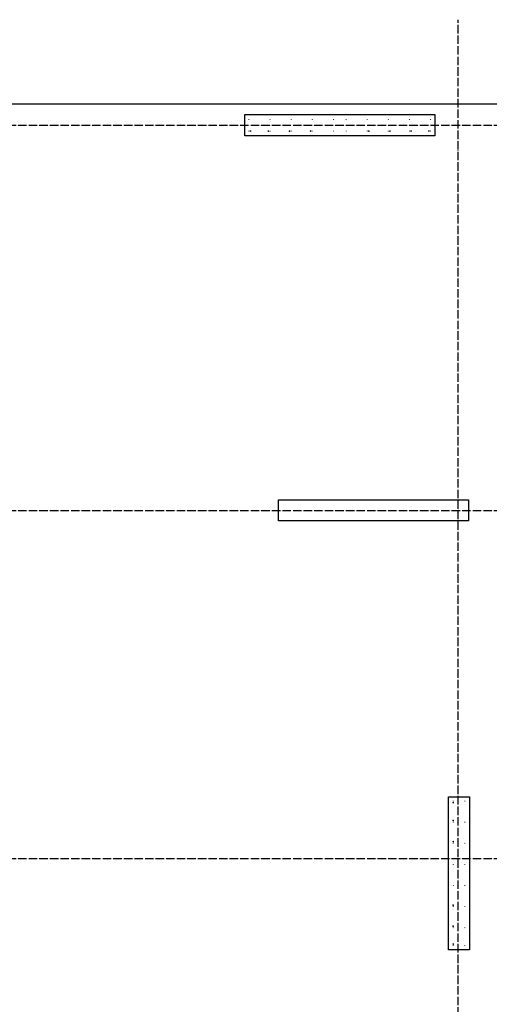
# Model space of a CAD drawing. Header units: millimetres. Extents: x -2995 to 47287, y -2809 to 58122.
# Tile 53 of 143: x 2550 to 6996, y 38159 to 47490. Entities that reach past the tile are written whole.
import ezdxf

# ---------------------------------------------------------------- set-up
doc = ezdxf.new("R2010")
doc.units = ezdxf.units.MM
doc.linetypes.add('______11', pattern=[100, 80, -10, 0, -10])
doc.linetypes.add('______5', pattern=[220, 160, -20, 20, -20])
doc.layers.add('Standard', color=7, linetype='Continuous', lineweight=25)
doc.layers.add('Арм.стержн. вертикальными 1', color=22, linetype='Continuous', lineweight=35)
doc.layers.add('Арм.стержн. вертикальными 2', color=7, linetype='Continuous', lineweight=35, true_color=0x006e00)
doc.layers.add('Осевая линия_ общее', color=7, linetype='______5', lineweight=13, true_color=0xa0a0a0)

# ---------------------------------------------------------------- blocks, each defined once
blk = doc.blocks.new('СЛОЖНЫЙ_ОБЪЕКТ_0')
at = {"layer": 'Осевая линия_ общее', "color": 253, "linetype": '______11', "lineweight": -3, "true_color": 0xa0a0a0, "transparency": 33554687}
for p, q in [((6700, -2590), (6700, 47490)), ((-2770, 46490), (14210, 46490)), ((-2770, 42840), (14210, 42840)), ((-2770, 39540), (18570, 39540))]:
    blk.add_line(p, q, dxfattribs=at)

msp = doc.modelspace()

# ---------------------------------------------------------------- hatches: boundary and pattern name
at = {"layer": 'Арм.стержн. вертикальными 1', "linetype": 'Continuous', "lineweight": 50, "transparency": 33554687}
for points in [[(4725, 46545), (4724.6, 46546.9), (4723.5, 46548.5), (4721.9, 46549.6), (4720, 46550), (4718.1, 46549.6), (4716.5, 46548.5), (4715.4, 46546.9), (4715, 46545), (4715.4, 46543.1), (4716.5, 46541.5), (4718.1, 46540.4), (4720, 46540), (4721.9, 46540.4), (4723.5, 46541.5), (4724.6, 46543.1)], [(4925, 46545), (4924.6, 46546.9), (4923.5, 46548.5), (4921.9, 46549.6), (4920, 46550), (4918.1, 46549.6), (4916.5, 46548.5), (4915.4, 46546.9), (4915, 46545), (4915.4, 46543.1), (4916.5, 46541.5), (4918.1, 46540.4), (4920, 46540), (4921.9, 46540.4), (4923.5, 46541.5), (4924.6, 46543.1)], [(5125, 46545), (5124.6, 46546.9), (5123.5, 46548.5), (5121.9, 46549.6), (5120, 46550), (5118.1, 46549.6), (5116.5, 46548.5), (5115.4, 46546.9), (5115, 46545), (5115.4, 46543.1), (5116.5, 46541.5), (5118.1, 46540.4), (5120, 46540), (5121.9, 46540.4), (5123.5, 46541.5), (5124.6, 46543.1)], [(5325, 46545), (5324.6, 46546.9), (5323.5, 46548.5), (5321.9, 46549.6), (5320, 46550), (5318.1, 46549.6), (5316.5, 46548.5), (5315.4, 46546.9), (5315, 46545), (5315.4, 46543.1), (5316.5, 46541.5), (5318.1, 46540.4), (5320, 46540), (5321.9, 46540.4), (5323.5, 46541.5), (5324.6, 46543.1)], [(5525, 46545), (5524.6, 46546.9), (5523.5, 46548.5), (5521.9, 46549.6), (5520, 46550), (5518.1, 46549.6), (5516.5, 46548.5), (5515.4, 46546.9), (5515, 46545), (5515.4, 46543.1), (5516.5, 46541.5), (5518.1, 46540.4), (5520, 46540), (5521.9, 46540.4), (5523.5, 46541.5), (5524.6, 46543.1)], [(5645, 46545), (5644.6, 46546.9), (5643.5, 46548.5), (5641.9, 46549.6), (5640, 46550), (5638.1, 46549.6), (5636.5, 46548.5), (5635.4, 46546.9), (5635, 46545), (5635.4, 46543.1), (5636.5, 46541.5), (5638.1, 46540.4), (5640, 46540), (5641.9, 46540.4), (5643.5, 46541.5), (5644.6, 46543.1)], [(5845, 46545), (5844.6, 46546.9), (5843.5, 46548.5), (5841.9, 46549.6), (5840, 46550), (5838.1, 46549.6), (5836.5, 46548.5), (5835.4, 46546.9), (5835, 46545), (5835.4, 46543.1), (5836.5, 46541.5), (5838.1, 46540.4), (5840, 46540), (5841.9, 46540.4), (5843.5, 46541.5), (5844.6, 46543.1)], [(6045, 46545), (6044.6, 46546.9), (6043.5, 46548.5), (6041.9, 46549.6), (6040, 46550), (6038.1, 46549.6), (6036.5, 46548.5), (6035.4, 46546.9), (6035, 46545), (6035.4, 46543.1), (6036.5, 46541.5), (6038.1, 46540.4), (6040, 46540), (6041.9, 46540.4), (6043.5, 46541.5), (6044.6, 46543.1)], [(6245, 46545), (6244.6, 46546.9), (6243.5, 46548.5), (6241.9, 46549.6), (6240, 46550), (6238.1, 46549.6), (6236.5, 46548.5), (6235.4, 46546.9), (6235, 46545), (6235.4, 46543.1), (6236.5, 46541.5), (6238.1, 46540.4), (6240, 46540), (6241.9, 46540.4), (6243.5, 46541.5), (6244.6, 46543.1)], [(6445, 46545), (6444.6, 46546.9), (6443.5, 46548.5), (6441.9, 46549.6), (6440, 46550), (6438.1, 46549.6), (6436.5, 46548.5), (6435.4, 46546.9), (6435, 46545), (6435.4, 46543.1), (6436.5, 46541.5), (6438.1, 46540.4), (6440, 46540), (6441.9, 46540.4), (6443.5, 46541.5), (6444.6, 46543.1)], [(4725, 46435), (4724.6, 46436.9), (4723.5, 46438.5), (4721.9, 46439.6), (4720, 46440), (4718.1, 46439.6), (4716.5, 46438.5), (4715.4, 46436.9), (4715, 46435), (4715.4, 46433.1), (4716.5, 46431.5), (4718.1, 46430.4), (4720, 46430), (4721.9, 46430.4), (4723.5, 46431.5), (4724.6, 46433.1)], [(4925, 46435), (4924.6, 46436.9), (4923.5, 46438.5), (4921.9, 46439.6), (4920, 46440), (4918.1, 46439.6), (4916.5, 46438.5), (4915.4, 46436.9), (4915, 46435), (4915.4, 46433.1), (4916.5, 46431.5), (4918.1, 46430.4), (4920, 46430), (4921.9, 46430.4), (4923.5, 46431.5), (4924.6, 46433.1)], [(5125, 46435), (5124.6, 46436.9), (5123.5, 46438.5), (5121.9, 46439.6), (5120, 46440), (5118.1, 46439.6), (5116.5, 46438.5), (5115.4, 46436.9), (5115, 46435), (5115.4, 46433.1), (5116.5, 46431.5), (5118.1, 46430.4), (5120, 46430), (5121.9, 46430.4), (5123.5, 46431.5), (5124.6, 46433.1)], [(5325, 46435), (5324.6, 46436.9), (5323.5, 46438.5), (5321.9, 46439.6), (5320, 46440), (5318.1, 46439.6), (5316.5, 46438.5), (5315.4, 46436.9), (5315, 46435), (5315.4, 46433.1), (5316.5, 46431.5), (5318.1, 46430.4), (5320, 46430), (5321.9, 46430.4), (5323.5, 46431.5), (5324.6, 46433.1)], [(5525, 46435), (5524.6, 46436.9), (5523.5, 46438.5), (5521.9, 46439.6), (5520, 46440), (5518.1, 46439.6), (5516.5, 46438.5), (5515.4, 46436.9), (5515, 46435), (5515.4, 46433.1), (5516.5, 46431.5), (5518.1, 46430.4), (5520, 46430), (5521.9, 46430.4), (5523.5, 46431.5), (5524.6, 46433.1)], [(5645, 46435), (5644.6, 46436.9), (5643.5, 46438.5), (5641.9, 46439.6), (5640, 46440), (5638.1, 46439.6), (5636.5, 46438.5), (5635.4, 46436.9), (5635, 46435), (5635.4, 46433.1), (5636.5, 46431.5), (5638.1, 46430.4), (5640, 46430), (5641.9, 46430.4), (5643.5, 46431.5), (5644.6, 46433.1)], [(5845, 46435), (5844.6, 46436.9), (5843.5, 46438.5), (5841.9, 46439.6), (5840, 46440), (5838.1, 46439.6), (5836.5, 46438.5), (5835.4, 46436.9), (5835, 46435), (5835.4, 46433.1), (5836.5, 46431.5), (5838.1, 46430.4), (5840, 46430), (5841.9, 46430.4), (5843.5, 46431.5), (5844.6, 46433.1)], [(6045, 46435), (6044.6, 46436.9), (6043.5, 46438.5), (6041.9, 46439.6), (6040, 46440), (6038.1, 46439.6), (6036.5, 46438.5), (6035.4, 46436.9), (6035, 46435), (6035.4, 46433.1), (6036.5, 46431.5), (6038.1, 46430.4), (6040, 46430), (6041.9, 46430.4), (6043.5, 46431.5), (6044.6, 46433.1)], [(6245, 46435), (6244.6, 46436.9), (6243.5, 46438.5), (6241.9, 46439.6), (6240, 46440), (6238.1, 46439.6), (6236.5, 46438.5), (6235.4, 46436.9), (6235, 46435), (6235.4, 46433.1), (6236.5, 46431.5), (6238.1, 46430.4), (6240, 46430), (6241.9, 46430.4), (6243.5, 46431.5), (6244.6, 46433.1)], [(6445, 46435), (6444.6, 46436.9), (6443.5, 46438.5), (6441.9, 46439.6), (6440, 46440), (6438.1, 46439.6), (6436.5, 46438.5), (6435.4, 46436.9), (6435, 46435), (6435.4, 46433.1), (6436.5, 46431.5), (6438.1, 46430.4), (6440, 46430), (6441.9, 46430.4), (6443.5, 46431.5), (6444.6, 46433.1)], [(6660, 40085), (6659.6, 40086.9), (6658.5, 40088.5), (6656.9, 40089.6), (6655, 40090), (6653.1, 40089.6), (6651.5, 40088.5), (6650.4, 40086.9), (6650, 40085), (6650.4, 40083.1), (6651.5, 40081.5), (6653.1, 40080.4), (6655, 40080), (6656.9, 40080.4), (6658.5, 40081.5), (6659.6, 40083.1)], [(6770, 40085), (6769.6, 40086.9), (6768.5, 40088.5), (6766.9, 40089.6), (6765, 40090), (6763.1, 40089.6), (6761.5, 40088.5), (6760.4, 40086.9), (6760, 40085), (6760.4, 40083.1), (6761.5, 40081.5), (6763.1, 40080.4), (6765, 40080), (6766.9, 40080.4), (6768.5, 40081.5), (6769.6, 40083.1)], [(6660, 39885), (6659.6, 39886.9), (6658.5, 39888.5), (6656.9, 39889.6), (6655, 39890), (6653.1, 39889.6), (6651.5, 39888.5), (6650.4, 39886.9), (6650, 39885), (6650.4, 39883.1), (6651.5, 39881.5), (6653.1, 39880.4), (6655, 39880), (6656.9, 39880.4), (6658.5, 39881.5), (6659.6, 39883.1)], [(6770, 39885), (6769.6, 39886.9), (6768.5, 39888.5), (6766.9, 39889.6), (6765, 39890), (6763.1, 39889.6), (6761.5, 39888.5), (6760.4, 39886.9), (6760, 39885), (6760.4, 39883.1), (6761.5, 39881.5), (6763.1, 39880.4), (6765, 39880), (6766.9, 39880.4), (6768.5, 39881.5), (6769.6, 39883.1)], [(6660, 39685), (6659.6, 39686.9), (6658.5, 39688.5), (6656.9, 39689.6), (6655, 39690), (6653.1, 39689.6), (6651.5, 39688.5), (6650.4, 39686.9), (6650, 39685), (6650.4, 39683.1), (6651.5, 39681.5), (6653.1, 39680.4), (6655, 39680), (6656.9, 39680.4), (6658.5, 39681.5), (6659.6, 39683.1)], [(6770, 39685), (6769.6, 39686.9), (6768.5, 39688.5), (6766.9, 39689.6), (6765, 39690), (6763.1, 39689.6), (6761.5, 39688.5), (6760.4, 39686.9), (6760, 39685), (6760.4, 39683.1), (6761.5, 39681.5), (6763.1, 39680.4), (6765, 39680), (6766.9, 39680.4), (6768.5, 39681.5), (6769.6, 39683.1)], [(6660, 39485), (6659.6, 39486.9), (6658.5, 39488.5), (6656.9, 39489.6), (6655, 39490), (6653.1, 39489.6), (6651.5, 39488.5), (6650.4, 39486.9), (6650, 39485), (6650.4, 39483.1), (6651.5, 39481.5), (6653.1, 39480.4), (6655, 39480), (6656.9, 39480.4), (6658.5, 39481.5), (6659.6, 39483.1)], [(6770, 39485), (6769.6, 39486.9), (6768.5, 39488.5), (6766.9, 39489.6), (6765, 39490), (6763.1, 39489.6), (6761.5, 39488.5), (6760.4, 39486.9), (6760, 39485), (6760.4, 39483.1), (6761.5, 39481.5), (6763.1, 39480.4), (6765, 39480), (6766.9, 39480.4), (6768.5, 39481.5), (6769.6, 39483.1)], [(6660, 39285), (6659.6, 39286.9), (6658.5, 39288.5), (6656.9, 39289.6), (6655, 39290), (6653.1, 39289.6), (6651.5, 39288.5), (6650.4, 39286.9), (6650, 39285), (6650.4, 39283.1), (6651.5, 39281.5), (6653.1, 39280.4), (6655, 39280), (6656.9, 39280.4), (6658.5, 39281.5), (6659.6, 39283.1)], [(6770, 39285), (6769.6, 39286.9), (6768.5, 39288.5), (6766.9, 39289.6), (6765, 39290), (6763.1, 39289.6), (6761.5, 39288.5), (6760.4, 39286.9), (6760, 39285), (6760.4, 39283.1), (6761.5, 39281.5), (6763.1, 39280.4), (6765, 39280), (6766.9, 39280.4), (6768.5, 39281.5), (6769.6, 39283.1)], [(6660, 39085), (6659.6, 39086.9), (6658.5, 39088.5), (6656.9, 39089.6), (6655, 39090), (6653.1, 39089.6), (6651.5, 39088.5), (6650.4, 39086.9), (6650, 39085), (6650.4, 39083.1), (6651.5, 39081.5), (6653.1, 39080.4), (6655, 39080), (6656.9, 39080.4), (6658.5, 39081.5), (6659.6, 39083.1)], [(6770, 39085), (6769.6, 39086.9), (6768.5, 39088.5), (6766.9, 39089.6), (6765, 39090), (6763.1, 39089.6), (6761.5, 39088.5), (6760.4, 39086.9), (6760, 39085), (6760.4, 39083.1), (6761.5, 39081.5), (6763.1, 39080.4), (6765, 39080), (6766.9, 39080.4), (6768.5, 39081.5), (6769.6, 39083.1)], [(6660, 38885), (6659.6, 38886.9), (6658.5, 38888.5), (6656.9, 38889.6), (6655, 38890), (6653.1, 38889.6), (6651.5, 38888.5), (6650.4, 38886.9), (6650, 38885), (6650.4, 38883.1), (6651.5, 38881.5), (6653.1, 38880.4), (6655, 38880), (6656.9, 38880.4), (6658.5, 38881.5), (6659.6, 38883.1)], [(6770, 38885), (6769.6, 38886.9), (6768.5, 38888.5), (6766.9, 38889.6), (6765, 38890), (6763.1, 38889.6), (6761.5, 38888.5), (6760.4, 38886.9), (6760, 38885), (6760.4, 38883.1), (6761.5, 38881.5), (6763.1, 38880.4), (6765, 38880), (6766.9, 38880.4), (6768.5, 38881.5), (6769.6, 38883.1)], [(6660, 38715), (6659.6, 38716.9), (6658.5, 38718.5), (6656.9, 38719.6), (6655, 38720), (6653.1, 38719.6), (6651.5, 38718.5), (6650.4, 38716.9), (6650, 38715), (6650.4, 38713.1), (6651.5, 38711.5), (6653.1, 38710.4), (6655, 38710), (6656.9, 38710.4), (6658.5, 38711.5), (6659.6, 38713.1)], [(6770, 38715), (6769.6, 38716.9), (6768.5, 38718.5), (6766.9, 38719.6), (6765, 38720), (6763.1, 38719.6), (6761.5, 38718.5), (6760.4, 38716.9), (6760, 38715), (6760.4, 38713.1), (6761.5, 38711.5), (6763.1, 38710.4), (6765, 38710), (6766.9, 38710.4), (6768.5, 38711.5), (6769.6, 38713.1)]]:
    msp.add_hatch(color=4, dxfattribs=at).paths.add_polyline_path(points)
at = {"layer": 'Арм.стержн. вертикальными 2', "linetype": 'Continuous', "lineweight": 50, "transparency": 33554687}
for points in [[(4743, 46435), (4742.4, 46438.1), (4740.7, 46440.7), (4738.1, 46442.4), (4735, 46443), (4731.9, 46442.4), (4729.3, 46440.7), (4727.6, 46438.1), (4727, 46435), (4727.6, 46431.9), (4729.3, 46429.3), (4731.9, 46427.6), (4735, 46427), (4738.1, 46427.6), (4740.7, 46429.3), (4742.4, 46431.9)], [(4912.3, 46434.5), (4911.6, 46437.5), (4909.9, 46440.1), (4907.3, 46441.9), (4904.3, 46442.5), (4901.2, 46441.9), (4898.6, 46440.1), (4896.9, 46437.5), (4896.3, 46434.5), (4896.9, 46431.4), (4898.6, 46428.8), (4901.2, 46427.1), (4904.3, 46426.5), (4907.3, 46427.1), (4909.9, 46428.8), (4911.6, 46431.4)], [(5112.3, 46434.5), (5111.6, 46437.5), (5109.9, 46440.1), (5107.3, 46441.9), (5104.3, 46442.5), (5101.2, 46441.9), (5098.6, 46440.1), (5096.9, 46437.5), (5096.3, 46434.5), (5096.9, 46431.4), (5098.6, 46428.8), (5101.2, 46427.1), (5104.3, 46426.5), (5107.3, 46427.1), (5109.9, 46428.8), (5111.6, 46431.4)], [(5312.3, 46434.5), (5311.6, 46437.5), (5309.9, 46440.1), (5307.3, 46441.9), (5304.3, 46442.5), (5301.2, 46441.9), (5298.6, 46440.1), (5296.9, 46437.5), (5296.3, 46434.5), (5296.9, 46431.4), (5298.6, 46428.8), (5301.2, 46427.1), (5304.3, 46426.5), (5307.3, 46427.1), (5309.9, 46428.8), (5311.6, 46431.4)], [(5863.7, 46434.5), (5863.1, 46437.5), (5861.4, 46440.1), (5858.8, 46441.9), (5855.7, 46442.5), (5852.7, 46441.9), (5850.1, 46440.1), (5848.4, 46437.5), (5847.7, 46434.5), (5848.4, 46431.4), (5850.1, 46428.8), (5852.7, 46427.1), (5855.7, 46426.5), (5858.8, 46427.1), (5861.4, 46428.8), (5863.1, 46431.4)], [(6063.7, 46434.5), (6063.1, 46437.5), (6061.4, 46440.1), (6058.8, 46441.9), (6055.7, 46442.5), (6052.7, 46441.9), (6050.1, 46440.1), (6048.4, 46437.5), (6047.7, 46434.5), (6048.4, 46431.4), (6050.1, 46428.8), (6052.7, 46427.1), (6055.7, 46426.5), (6058.8, 46427.1), (6061.4, 46428.8), (6063.1, 46431.4)], [(6263.7, 46434.5), (6263.1, 46437.5), (6261.4, 46440.1), (6258.8, 46441.9), (6255.7, 46442.5), (6252.7, 46441.9), (6250.1, 46440.1), (6248.4, 46437.5), (6247.7, 46434.5), (6248.4, 46431.4), (6250.1, 46428.8), (6252.7, 46427.1), (6255.7, 46426.5), (6258.8, 46427.1), (6261.4, 46428.8), (6263.1, 46431.4)], [(6433, 46435), (6432.4, 46438.1), (6430.7, 46440.7), (6428.1, 46442.4), (6425, 46443), (6421.9, 46442.4), (6419.3, 46440.7), (6417.6, 46438.1), (6417, 46435), (6417.6, 46431.9), (6419.3, 46429.3), (6421.9, 46427.6), (6425, 46427), (6428.1, 46427.6), (6430.7, 46429.3), (6432.4, 46431.9)], [(6663, 40070), (6662.4, 40073.1), (6660.7, 40075.7), (6658.1, 40077.4), (6655, 40078), (6651.9, 40077.4), (6649.3, 40075.7), (6647.6, 40073.1), (6647, 40070), (6647.6, 40066.9), (6649.3, 40064.3), (6651.9, 40062.6), (6655, 40062), (6658.1, 40062.6), (6660.7, 40064.3), (6662.4, 40066.9)], [(6662.5, 39900.7), (6661.9, 39903.8), (6660.1, 39906.4), (6657.5, 39908.1), (6654.5, 39908.7), (6651.4, 39908.1), (6648.8, 39906.4), (6647.1, 39903.8), (6646.5, 39900.7), (6647.1, 39897.7), (6648.8, 39895.1), (6651.4, 39893.4), (6654.5, 39892.7), (6657.5, 39893.4), (6660.1, 39895.1), (6661.9, 39897.7)], [(6662.5, 39700.7), (6661.9, 39703.8), (6660.1, 39706.4), (6657.5, 39708.1), (6654.5, 39708.7), (6651.4, 39708.1), (6648.8, 39706.4), (6647.1, 39703.8), (6646.5, 39700.7), (6647.1, 39697.7), (6648.8, 39695.1), (6651.4, 39693.4), (6654.5, 39692.7), (6657.5, 39693.4), (6660.1, 39695.1), (6661.9, 39697.7)], [(6662.5, 39099.3), (6661.9, 39102.3), (6660.1, 39104.9), (6657.5, 39106.6), (6654.5, 39107.3), (6651.4, 39106.6), (6648.8, 39104.9), (6647.1, 39102.3), (6646.5, 39099.3), (6647.1, 39096.2), (6648.8, 39093.6), (6651.4, 39091.9), (6654.5, 39091.3), (6657.5, 39091.9), (6660.1, 39093.6), (6661.9, 39096.2)], [(6662.5, 38899.3), (6661.9, 38902.3), (6660.1, 38904.9), (6657.5, 38906.6), (6654.5, 38907.3), (6651.4, 38906.6), (6648.8, 38904.9), (6647.1, 38902.3), (6646.5, 38899.3), (6647.1, 38896.2), (6648.8, 38893.6), (6651.4, 38891.9), (6654.5, 38891.3), (6657.5, 38891.9), (6660.1, 38893.6), (6661.9, 38896.2)], [(6663, 38730), (6662.4, 38733.1), (6660.7, 38735.7), (6658.1, 38737.4), (6655, 38738), (6651.9, 38737.4), (6649.3, 38735.7), (6647.6, 38733.1), (6647, 38730), (6647.6, 38726.9), (6649.3, 38724.3), (6651.9, 38722.6), (6655, 38722), (6658.1, 38722.6), (6660.7, 38724.3), (6662.4, 38726.9)]]:
    msp.add_hatch(color=7, dxfattribs=at).paths.add_polyline_path(points)

# ---------------------------------------------------------------- linework, layer by layer
at = {"color": 7, "linetype": 'Continuous', "lineweight": 25, "transparency": 33554687}
for p, q in [((5000, 42740), (5000, 42940)), ((5000, 42940), (6800, 42940)), ((6800, 42940), (6800, 42740)), ((6800, 42740), (5000, 42740))]:
    msp.add_line(p, q, dxfattribs=at)
at = {"layer": 'Standard', "color": 7, "linetype": 'Continuous', "lineweight": 25, "transparency": 33554687}
for p, q in [((4680, 46390), (4680, 46590)), ((4680, 46590), (6480, 46590)), ((6480, 46590), (6480, 46390)), ((6480, 46390), (4680, 46390)), ((6610, 38675), (6610, 40125)), ((6610, 40125), (6810, 40125)), ((6810, 40125), (6810, 38675)), ((6810, 38675), (6610, 38675))]:
    msp.add_line(p, q, dxfattribs=at)
msp.add_lwpolyline([(-350, -350.2), (25250, -350.2), (25250, 46690), (-350, 46690), (-350, -350.2)], dxfattribs=at)

# ---------------------------------------------------------------- block references
at = {"layer": 'Осевая линия_ общее', "color": 253, "linetype": '______11', "lineweight": -3, "true_color": 0xa0a0a0, "transparency": 33554687}
msp.add_blockref('СЛОЖНЫЙ_ОБЪЕКТ_0', (0, 0), dxfattribs=at)

doc.saveas('drawing.dxf')
